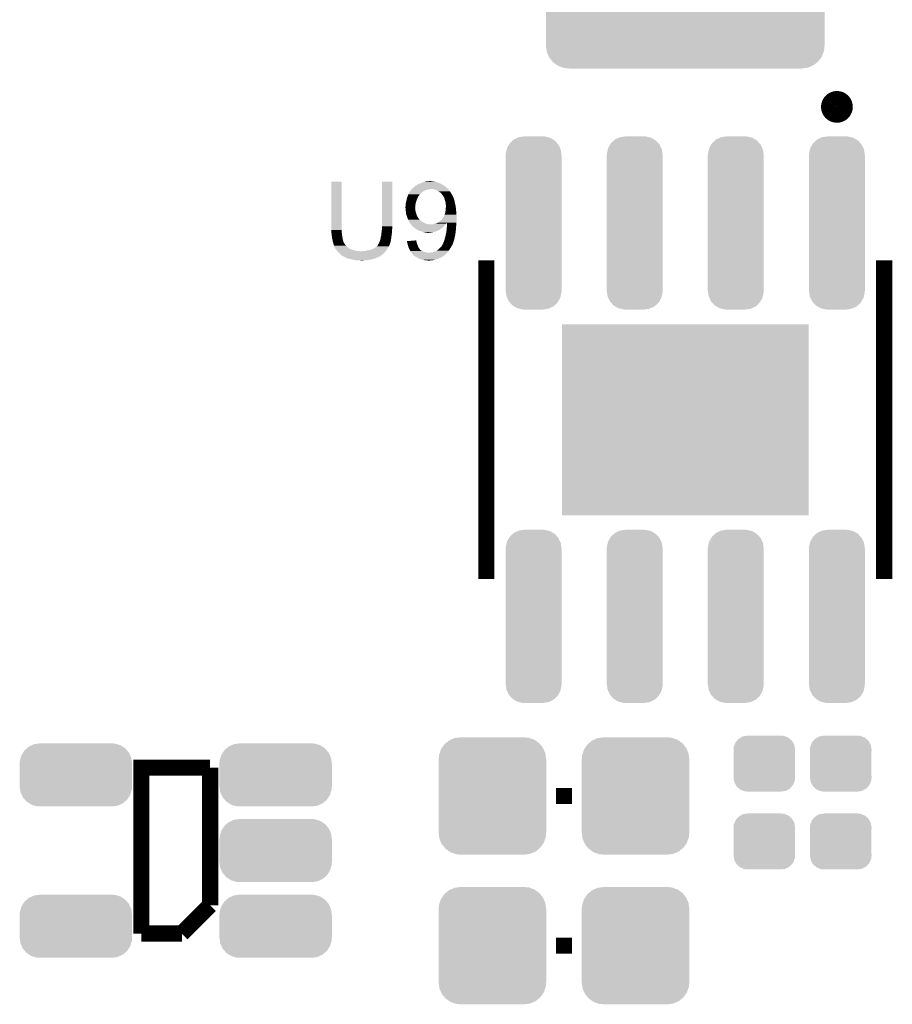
# Model space of a CAD drawing. Extents: x -52 to 48, y -3 to 57.
# Tile 68 of 96: x 24 to 35, y 21 to 34. Entities that reach past the tile are written whole.
import ezdxf

# ---------------------------------------------------------------- set-up
doc = ezdxf.new("R2010")
doc.units = 0
doc.layers.get('0').update_dxf_attribs({"linetype": 'CONTINUOUS'})
doc.layers.add('CLICK_SHIELD_FOR_RED_PITAYA_010', color=11, linetype='CONTINUOUS')
doc.layers.add('CLICK_SHIELD_FOR_RED_PITAYA_012', color=8, linetype='CONTINUOUS')

# ---------------------------------------------------------------- blocks, each defined once
blk = doc.blocks.new('RECTANGLE_133')
blk.add_solid([(1.5494, 1.20015), (1.5494, -1.20015), (-1.5494, 1.20015), (-1.5494, -1.20015)])
blk = doc.blocks.new('CUSTOM_108')
for points in [[(-0.37475, 0.234078), (-0.360486, 0.26887), (0.377262, 0.234078), (0.357822, 0.26887)], [(-0.360486, 0.26887), (-0.34504, 0.286174), (0.357822, 0.26887), (0.348152, 0.286174)], [(-0.34504, 0.286174), (-0.320744, 0.31339), (0.348152, 0.286174), (0.317222, 0.31339)], [(-0.320744, 0.31339), (-0.298526, 0.325596), (0.317222, 0.31339), (0.30335, 0.325596)], [(-0.298526, 0.325596), (-0.268438, 0.342124), (0.30335, 0.325596), (0.2622, 0.342124)], [(-0.268438, 0.342124), (-0.233628, 0.347838), (0.2622, 0.342124), (0.247972, 0.347838)], [(-0.233628, 0.347838), (-0.20955, 0.35179), (0.247972, 0.347838), (0.20955, 0.35179)], [(-0.38735, 0.17526), (-0.383124, 0.213652), (0.38735, 0.17526), (0.380766, 0.213652)], [(-0.38608, 0.154124), (-0.38735, 0.17526), (0.38608, 0.154124), (0.38735, 0.17526)], [(-0.38608, -0.154124), (-0.38608, 0.154124), (0.38608, -0.154124), (0.38608, 0.154124)], [(-0.383124, 0.213652), (-0.37475, 0.234078), (0.380766, 0.213652), (0.377262, 0.234078)], [(-0.38735, -0.17526), (-0.38608, -0.154124), (0.38735, -0.17526), (0.38608, -0.154124)], [(-0.380764, -0.213652), (-0.38735, -0.17526), (0.383124, -0.213652), (0.38735, -0.17526)], [(-0.377262, -0.234078), (-0.380764, -0.213652), (0.374748, -0.234078), (0.383124, -0.213652)], [(-0.35782, -0.26887), (-0.377262, -0.234078), (0.360486, -0.26887), (0.374748, -0.234078)], [(-0.348152, -0.286174), (-0.35782, -0.26887), (0.345038, -0.286174), (0.360486, -0.26887)], [(-0.31722, -0.31339), (-0.348152, -0.286174), (0.320744, -0.31339), (0.345038, -0.286174)], [(-0.30335, -0.325596), (-0.31722, -0.31339), (0.298524, -0.325596), (0.320744, -0.31339)], [(-0.262198, -0.342124), (-0.30335, -0.325596), (0.268438, -0.342124), (0.298524, -0.325596)], [(-0.247972, -0.347838), (-0.262198, -0.342124), (0.233626, -0.347838), (0.268438, -0.342124)], [(-0.20955, -0.35179), (-0.247972, -0.347838), (0.20955, -0.35179), (0.233626, -0.347838)]]:
    blk.add_solid(points)
blk = doc.blocks.new('CUSTOM_110')
for points in [[(-0.633606, 0.604434), (-0.602216, 0.649072), (0.635932, 0.604434), (0.599766, 0.649072)], [(-0.602216, 0.649072), (-0.586032, 0.66231), (0.599766, 0.649072), (0.58904, 0.66231)], [(-0.586032, 0.66231), (-0.544558, 0.696232), (0.58904, 0.66231), (0.541268, 0.696232)], [(-0.544558, 0.696232), (-0.523568, 0.705436), (0.541268, 0.696232), (0.528306, 0.705436)], [(-0.523568, 0.705436), (-0.47634, 0.726144), (0.528306, 0.705436), (0.470706, 0.726144)], [(-0.47634, 0.726144), (-0.444658, 0.730636), (0.470706, 0.726144), (0.45821, 0.730636)], [(-0.444658, 0.730636), (-0.40259, 0.7366), (0.45821, 0.730636), (0.40259, 0.7366)], [(-0.67564, 0.46228), (-0.669936, 0.517928), (0.67564, 0.46228), (0.668014, 0.517928)], [(-0.669936, 0.517928), (-0.663508, 0.536078), (0.668014, 0.517928), (0.665526, 0.536078)], [(-0.663508, 0.536078), (-0.645062, 0.58814), (0.665526, 0.536078), (0.642988, 0.58814)], [(-0.645062, 0.58814), (-0.633606, 0.604434), (0.642988, 0.58814), (0.635932, 0.604434)], [(-0.67691, -0.46228), (-0.67691, 0.46228), (0.67691, -0.46228), (0.67691, 0.46228)], [(-0.668012, -0.517928), (-0.67564, -0.46228), (0.669936, -0.517928), (0.67564, -0.46228)], [(-0.665526, -0.536078), (-0.668012, -0.517928), (0.663506, -0.536078), (0.669936, -0.517928)], [(-0.642986, -0.58814), (-0.665526, -0.536078), (0.645062, -0.58814), (0.663506, -0.536078)], [(-0.635932, -0.604434), (-0.642986, -0.58814), (0.633604, -0.604434), (0.645062, -0.58814)], [(-0.599764, -0.649072), (-0.635932, -0.604434), (0.602216, -0.649072), (0.633604, -0.604434)], [(-0.58904, -0.66231), (-0.599764, -0.649072), (0.58603, -0.66231), (0.602216, -0.649072)], [(-0.541266, -0.696232), (-0.58904, -0.66231), (0.544558, -0.696232), (0.58603, -0.66231)], [(-0.528306, -0.705436), (-0.541266, -0.696232), (0.523566, -0.705436), (0.544558, -0.696232)], [(-0.470704, -0.726144), (-0.528306, -0.705436), (0.47634, -0.726144), (0.523566, -0.705436)], [(-0.45821, -0.730636), (-0.470704, -0.726144), (0.444656, -0.730636), (0.47634, -0.726144)], [(-0.40259, -0.7366), (-0.45821, -0.730636), (0.40259, -0.7366), (0.444656, -0.730636)]]:
    blk.add_solid(points)
blk = doc.blocks.new('CUSTOM_117')
for points in [[(-0.590146, 0.356616), (-0.553992, 0.373056), (0.585486, 0.356616), (0.560116, 0.373056)], [(-0.553992, 0.373056), (-0.52524, 0.38613), (0.560116, 0.373056), (0.516388, 0.38613)], [(-0.52524, 0.38613), (-0.47393, 0.39348), (0.516388, 0.38613), (0.491802, 0.39348)], [(-0.47393, 0.39348), (-0.45466, 0.39624), (0.491802, 0.39348), (0.45466, 0.39624)], [(-0.693364, 0.21536), (-0.682936, 0.250236), (0.69601, 0.21536), (0.680152, 0.250236)], [(-0.682936, 0.250236), (-0.663476, 0.280266), (0.680152, 0.250236), (0.666496, 0.280266)], [(-0.663476, 0.280266), (-0.64416, 0.31007), (0.666496, 0.280266), (0.640814, 0.31007)], [(-0.64416, 0.31007), (-0.616066, 0.33428), (0.640814, 0.31007), (0.61995, 0.33428)], [(-0.616066, 0.33428), (-0.590146, 0.356616), (0.61995, 0.33428), (0.585486, 0.356616)], [(-0.70612, 0.14478), (-0.70336, 0.181922), (0.70612, 0.14478), (0.7008, 0.181922)], [(-0.70612, -0.14478), (-0.70612, 0.14478), (0.70612, -0.14478), (0.70612, 0.14478)], [(-0.70336, 0.181922), (-0.693364, 0.21536), (0.7008, 0.181922), (0.69601, 0.21536)], [(-0.700798, -0.181922), (-0.70612, -0.14478), (0.70336, -0.181922), (0.70612, -0.14478)], [(-0.69601, -0.21536), (-0.700798, -0.181922), (0.693362, -0.21536), (0.70336, -0.181922)], [(-0.68015, -0.250236), (-0.69601, -0.21536), (0.682936, -0.250236), (0.693362, -0.21536)], [(-0.666496, -0.280266), (-0.68015, -0.250236), (0.663474, -0.280266), (0.682936, -0.250236)], [(-0.640812, -0.31007), (-0.666496, -0.280266), (0.64416, -0.31007), (0.663474, -0.280266)], [(-0.61995, -0.33428), (-0.640812, -0.31007), (0.616064, -0.33428), (0.64416, -0.31007)], [(-0.585484, -0.356616), (-0.61995, -0.33428), (0.590146, -0.356616), (0.616064, -0.33428)], [(-0.560116, -0.373056), (-0.585484, -0.356616), (0.55399, -0.373056), (0.590146, -0.356616)], [(-0.516386, -0.38613), (-0.560116, -0.373056), (0.52524, -0.38613), (0.55399, -0.373056)], [(-0.491802, -0.39348), (-0.516386, -0.38613), (0.473928, -0.39348), (0.52524, -0.38613)], [(-0.45466, -0.39624), (-0.491802, -0.39348), (0.45466, -0.39624), (0.473928, -0.39348)]]:
    blk.add_solid(points)
blk = doc.blocks.new('CUSTOM_213')
for points in [[(-0.308546, 0.985256), (-0.299038, 1.001402), (0.310984, 0.985256), (0.296184, 1.001402)], [(-0.299038, 1.001402), (-0.26169, 1.035638), (0.296184, 1.001402), (0.264802, 1.035638)], [(-0.26169, 1.035638), (-0.248656, 1.047584), (0.264802, 1.035638), (0.244512, 1.047584)], [(-0.248656, 1.047584), (-0.20102, 1.070312), (0.244512, 1.047584), (0.205908, 1.070312)], [(-0.20102, 1.070312), (-0.186972, 1.077014), (0.205908, 1.070312), (0.177954, 1.077014)], [(-0.186972, 1.077014), (-0.125226, 1.086246), (0.177954, 1.077014), (0.139446, 1.086246)], [(-0.125226, 1.086246), (-0.11938, 1.08712), (0.139446, 1.086246), (0.11938, 1.08712)], [(-0.35052, 0.85598), (-0.349646, 0.876046), (0.35052, 0.85598), (0.34752, 0.876046)], [(-0.349646, 0.876046), (-0.338252, 0.923572), (0.34752, 0.876046), (0.340414, 0.923572)], [(-0.338252, 0.923572), (-0.333712, 0.942508), (0.340414, 0.923572), (0.33138, 0.942508)], [(-0.333712, 0.942508), (-0.308546, 0.985256), (0.33138, 0.942508), (0.310984, 0.985256)], [(-0.35179, -0.85471), (-0.35179, 0.85471), (0.35179, -0.85471), (0.35179, 0.85471)], [(-0.350516, 0.85471), (-0.35052, 0.85598), (0.350516, 0.85471), (0.35052, 0.85598)], [(-0.35052, -0.85598), (-0.350516, -0.85471), (0.35052, -0.85598), (0.350516, -0.85471)], [(-0.347518, -0.876046), (-0.35052, -0.85598), (0.349646, -0.876046), (0.35052, -0.85598)], [(-0.340414, -0.923572), (-0.347518, -0.876046), (0.33825, -0.923572), (0.349646, -0.876046)], [(-0.331378, -0.942508), (-0.340414, -0.923572), (0.333712, -0.942508), (0.33825, -0.923572)], [(-0.310984, -0.985256), (-0.331378, -0.942508), (0.308544, -0.985256), (0.333712, -0.942508)], [(-0.296182, -1.001402), (-0.310984, -0.985256), (0.299038, -1.001402), (0.308544, -0.985256)], [(-0.264802, -1.035638), (-0.296182, -1.001402), (0.261688, -1.035638), (0.299038, -1.001402)], [(-0.24451, -1.047584), (-0.264802, -1.035638), (0.248656, -1.047584), (0.261688, -1.035638)], [(-0.205908, -1.070312), (-0.24451, -1.047584), (0.201018, -1.070312), (0.248656, -1.047584)], [(-0.177952, -1.077014), (-0.205908, -1.070312), (0.186972, -1.077014), (0.201018, -1.070312)], [(-0.139446, -1.086246), (-0.177952, -1.077014), (0.125224, -1.086246), (0.186972, -1.077014)], [(-0.11938, -1.08712), (-0.139446, -1.086246), (0.11938, -1.08712), (0.125224, -1.086246)]]:
    blk.add_solid(points)
blk = doc.blocks.new('CUSTOM_227')
for points in [[(-1.708922, 1.08482), (-1.670124, 1.137512), (1.710318, 1.08482), (1.668688, 1.137512)], [(-1.670124, 1.137512), (-1.661478, 1.144344), (1.668688, 1.137512), (1.66329, 1.144344)], [(-1.661478, 1.144344), (-1.6106, 1.18454), (1.66329, 1.144344), (1.6087, 1.18454)], [(-1.6106, 1.18454), (-1.599322, 1.189324), (1.6087, 1.18454), (1.602202, 1.189324)], [(-1.599322, 1.189324), (-1.540762, 1.214164), (1.602202, 1.189324), (1.53763, 1.214164)], [(-1.540762, 1.214164), (-1.522956, 1.21656), (1.53763, 1.214164), (1.5314, 1.21656)], [(-1.522956, 1.21656), (-1.46558, 1.22428), (1.5314, 1.21656), (1.46558, 1.22428)], [(-1.46558, 1.22428), (-1.46558, 1.22555), (1.46558, 1.22428), (1.46558, 1.22555)], [(-1.75006, 0.9398), (-1.74234, 1.005622), (1.75006, 0.9398), (1.741204, 1.005622)], [(-1.74234, 1.005622), (-1.73874, 1.014982), (1.741204, 1.005622), (1.739944, 1.014982)], [(-1.73874, 1.014982), (-1.715104, 1.076424), (1.739944, 1.014982), (1.71388, 1.076424)], [(-1.715104, 1.076424), (-1.708922, 1.08482), (1.71388, 1.076424), (1.710318, 1.08482)], [(-1.75006, -0.9398), (-1.75006, 0.9398), (1.75006, -0.9398), (1.75006, 0.9398)], [(-1.741202, -1.00562), (-1.75006, -0.9398), (1.74234, -1.00562), (1.75006, -0.9398)], [(-1.739944, -1.014982), (-1.741202, -1.00562), (1.738738, -1.014982), (1.74234, -1.00562)], [(-1.713882, -1.076422), (-1.739944, -1.014982), (1.715104, -1.076422), (1.738738, -1.014982)], [(-1.71032, -1.08482), (-1.713882, -1.076422), (1.70892, -1.08482), (1.715104, -1.076422)], [(-1.66869, -1.13751), (-1.71032, -1.08482), (1.670124, -1.13751), (1.70892, -1.08482)], [(-1.663292, -1.144344), (-1.66869, -1.13751), (1.661474, -1.144344), (1.670124, -1.13751)], [(-1.608702, -1.184538), (-1.663292, -1.144344), (1.6106, -1.184538), (1.661474, -1.144344)], [(-1.602204, -1.189324), (-1.608702, -1.184538), (1.599316, -1.189324), (1.6106, -1.184538)], [(-1.53763, -1.214164), (-1.602204, -1.189324), (1.540762, -1.214164), (1.599316, -1.189324)], [(-1.531402, -1.21656), (-1.53763, -1.214164), (1.522954, -1.21656), (1.540762, -1.214164)], [(-1.46558, -1.22428), (-1.531402, -1.21656), (1.46558, -1.22428), (1.522954, -1.21656)], [(-1.46558, -1.22555), (-1.46558, -1.22428), (1.46558, -1.22555), (1.46558, -1.22428)]]:
    blk.add_solid(points)

msp = doc.modelspace()

# ---------------------------------------------------------------- linework, layer by layer
at = {"layer": 'CLICK_SHIELD_FOR_RED_PITAYA_010', "const_width": 0.20066}
msp.add_lwpolyline([(34.14014, 32.60598, 1), (34.33826, 32.60598, 1)], format="xyb", close=True, dxfattribs=at)
at = {"layer": 'CLICK_SHIELD_FOR_RED_PITAYA_010', "const_width": 0.2032}
for points in [[(29.83484, 26.67762), (29.83484, 30.67812)], [(34.83356, 26.67762), (34.83356, 30.67812)], [(25.5016, 22.225), (25.5016, 24.3078), (26.3652, 24.3078)], [(26.3652, 22.5806), (26.3652, 24.3078)], [(30.7086, 23.9522), (30.9118, 23.9522)], [(26.0096, 22.225), (26.3652, 22.5806)], [(25.5016, 22.225), (26.0096, 22.225)], [(30.7086, 22.0726), (30.9118, 22.0726)]]:
    msp.add_lwpolyline(points, dxfattribs=at)
at = {"layer": 'CLICK_SHIELD_FOR_RED_PITAYA_010'}
for points in [[(27.88666, 31.06166), (27.88669, 31.668688), (28.0162, 31.06166), (28.0162, 31.668688)], [(27.88669, 31.668688), (27.886692, 31.66872), (28.0162, 31.668688), (27.886692, 31.66872)], [(28.5242, 31.10484), (28.52423, 31.668688), (28.65374, 31.10484), (28.65374, 31.668688)], [(28.52423, 31.668688), (28.524232, 31.66872), (28.65374, 31.668688), (28.524232, 31.66872)], [(29.018226, 31.65094), (29.03728, 31.658562), (29.237938, 31.65094), (29.216976, 31.658562)], [(29.03728, 31.658562), (29.046158, 31.661098), (29.216976, 31.658562), (29.21, 31.661098)], [(29.046158, 31.661098), (29.055058, 31.66364), (29.21, 31.661098), (29.196026, 31.66364)], [(29.055058, 31.66364), (29.06649, 31.66618), (29.196026, 31.66364), (29.18206, 31.66618)], [(29.06649, 31.66618), (29.077922, 31.66872), (29.18206, 31.66618), (29.159202, 31.66872)], [(29.077922, 31.66872), (29.10078, 31.67126), (29.159202, 31.66872), (29.149042, 31.67126)], [(29.10078, 31.67126), (29.126158, 31.673798), (29.141424, 31.67126), (29.133802, 31.673798)], [(29.126158, 31.673798), (29.126178, 31.6738), (29.133802, 31.673798), (29.126178, 31.6738)], [(28.864562, 31.52647), (28.868196, 31.531562), (29.017968, 31.52647), (29.022042, 31.531562)], [(28.868196, 31.531562), (28.87726, 31.54426), (29.022042, 31.531562), (29.04109, 31.54426)], [(28.87726, 31.54426), (28.878846, 31.5468), (29.04109, 31.54426), (29.044902, 31.5468)], [(28.878846, 31.5468), (28.886784, 31.559502), (29.044902, 31.5468), (29.070302, 31.559502)], [(28.886784, 31.559502), (28.88996, 31.564582), (29.070302, 31.559502), (29.093162, 31.564582)], [(28.88996, 31.564582), (28.896488, 31.5722), (29.093162, 31.564582), (29.110944, 31.5722)], [(28.896488, 31.5722), (28.89649, 31.572202), (29.110944, 31.5722), (29.126184, 31.572202)], [(28.89649, 31.572202), (28.898666, 31.57474), (29.126184, 31.572202), (29.131264, 31.57474)], [(28.898666, 31.57474), (28.905198, 31.58236), (29.352524, 31.57474), (29.346596, 31.58236)], [(28.905198, 31.58236), (28.907746, 31.582366), (29.346596, 31.58236), (29.346592, 31.582366)], [(28.907746, 31.582366), (28.910278, 31.584898), (29.346592, 31.582366), (29.344622, 31.584898)], [(28.910278, 31.584898), (28.91536, 31.58998), (29.344622, 31.584898), (29.337848, 31.58998)], [(28.91536, 31.58998), (28.922982, 31.595062), (29.337848, 31.58998), (29.331072, 31.595062)], [(28.922982, 31.595062), (28.92806, 31.60014), (29.331072, 31.595062), (29.3243, 31.60014)], [(28.92806, 31.60014), (28.930602, 31.60268), (29.3243, 31.60014), (29.321126, 31.60268)], [(28.930602, 31.60268), (28.940756, 31.610298), (29.321126, 31.60268), (29.311602, 31.610298)], [(28.940756, 31.610298), (28.940762, 31.610302), (29.311602, 31.610298), (29.311598, 31.610302)], [(28.940762, 31.610302), (28.949222, 31.615378), (29.311598, 31.610302), (29.30651, 31.615378)], [(28.949222, 31.615378), (28.953456, 31.617918), (29.30651, 31.615378), (29.301444, 31.617918)], [(28.953456, 31.617918), (28.95346, 31.61792), (29.301444, 31.617918), (29.301442, 31.61792)], [(28.95346, 31.61792), (28.956632, 31.620458), (29.301442, 31.61792), (29.298902, 31.620458)], [(28.956632, 31.620458), (28.966162, 31.628082), (29.298902, 31.620458), (29.285834, 31.628082)], [(28.966162, 31.628082), (28.9814, 31.6357), (29.285834, 31.628082), (29.272776, 31.6357)], [(28.9814, 31.6357), (28.987326, 31.63824), (29.272776, 31.6357), (29.268422, 31.63824)], [(28.987326, 31.63824), (28.99918, 31.64332), (29.268422, 31.63824), (29.25623, 31.64332)], [(28.99918, 31.64332), (29.018226, 31.65094), (29.25623, 31.64332), (29.237938, 31.65094)], [(29.169362, 31.5722), (29.154118, 31.57474), (29.354498, 31.5722), (29.352524, 31.57474)], [(29.194762, 31.56458), (29.169362, 31.5722), (29.360426, 31.56458), (29.354498, 31.5722)], [(29.200478, 31.56204), (29.194762, 31.56458), (29.3624, 31.56204), (29.360426, 31.56458)], [(29.21762, 31.55442), (29.200478, 31.56204), (29.368496, 31.55442), (29.3624, 31.56204)], [(29.2354, 31.54426), (29.21762, 31.55442), (29.376624, 31.54426), (29.368496, 31.55442)], [(29.246834, 31.536638), (29.2354, 31.54426), (29.38272, 31.536638), (29.376624, 31.54426)], [(29.25064, 31.5341), (29.246834, 31.536638), (29.384336, 31.5341), (29.38272, 31.536638)], [(29.26334, 31.52394), (29.25064, 31.5341), (29.390802, 31.52394), (29.384336, 31.5341)], [(28.82138, 31.379162), (28.82646, 31.40964), (28.944388, 31.379162), (28.950922, 31.40964)], [(28.82646, 31.40964), (28.83154, 31.42996), (28.950922, 31.40964), (28.958308, 31.42996)], [(28.83154, 31.42996), (28.833172, 31.43758), (28.958308, 31.42996), (28.96108, 31.43758)], [(28.833172, 31.43758), (28.838616, 31.46298), (28.96108, 31.43758), (28.97124, 31.46298)], [(28.838616, 31.46298), (28.839162, 31.465522), (28.97124, 31.46298), (28.97251, 31.465522)], [(28.839162, 31.465522), (28.845828, 31.4833), (28.97251, 31.465522), (28.9814, 31.4833)], [(28.845828, 31.4833), (28.850594, 31.496012), (28.9814, 31.4833), (28.991562, 31.496012)], [(28.850594, 31.496012), (28.854396, 31.50615), (28.991562, 31.496012), (28.996654, 31.50615)], [(28.854396, 31.50615), (28.8544, 31.50616), (28.996654, 31.50615), (28.99744, 31.50616)], [(28.8544, 31.50616), (28.85441, 31.506182), (28.99744, 31.50616), (28.99917, 31.506182)], [(28.85441, 31.506182), (28.855678, 31.508716), (28.99917, 31.506182), (28.999188, 31.508716)], [(28.855678, 31.508716), (28.860754, 31.518862), (28.999188, 31.508716), (29.011882, 31.518862)], [(28.860754, 31.518862), (28.864562, 31.52647), (29.011882, 31.518862), (29.017968, 31.52647)], [(29.2735, 31.51378), (29.26334, 31.52394), (29.397266, 31.51378), (29.390802, 31.52394)], [(29.277058, 31.508698), (29.2735, 31.51378), (29.4005, 31.508698), (29.397266, 31.51378)], [(29.29128, 31.488382), (29.277058, 31.508698), (29.410658, 31.488382), (29.4005, 31.508698)], [(29.30043, 31.473136), (29.29128, 31.488382), (29.41828, 31.473136), (29.410658, 31.488382)], [(29.301954, 31.470594), (29.30043, 31.473136), (29.418284, 31.470594), (29.41828, 31.473136)], [(29.306522, 31.46298), (29.301954, 31.470594), (29.42336, 31.46298), (29.418284, 31.470594)], [(29.306524, 31.462978), (29.306522, 31.46298), (29.42336, 31.462978), (29.42336, 31.46298)], [(29.307908, 31.457898), (29.306524, 31.462978), (29.425902, 31.457898), (29.42336, 31.462978)], [(29.31068, 31.447738), (29.307908, 31.457898), (29.428442, 31.447738), (29.425902, 31.457898)], [(29.314142, 31.435038), (29.31068, 31.447738), (29.43352, 31.435038), (29.428442, 31.447738)], [(29.32176, 31.407098), (29.314142, 31.435038), (29.438178, 31.407098), (29.43352, 31.435038)], [(29.322044, 31.404558), (29.32176, 31.407098), (29.4386, 31.404558), (29.438178, 31.407098)], [(28.81884, 31.356302), (28.82138, 31.366462), (28.94203, 31.356302), (28.942754, 31.366462)], [(28.81884, 31.343598), (28.81884, 31.356302), (28.941122, 31.343598), (28.94203, 31.356302)], [(28.819302, 31.33852), (28.81884, 31.343598), (28.94076, 31.33852), (28.941122, 31.343598)], [(28.819996, 31.330904), (28.819302, 31.33852), (28.94076, 31.330904), (28.94076, 31.33852)], [(28.820688, 31.323282), (28.819996, 31.330904), (28.943298, 31.323282), (28.94076, 31.330904)], [(28.82138, 31.31566), (28.820688, 31.323282), (28.9433, 31.31566), (28.943298, 31.323282)], [(28.82138, 31.374082), (28.82138, 31.379162), (28.9433, 31.374082), (28.944388, 31.379162)], [(28.82138, 31.366462), (28.82138, 31.374082), (28.942754, 31.366462), (28.9433, 31.374082)], [(28.82251, 31.305502), (28.82138, 31.31566), (28.9433, 31.305502), (28.9433, 31.31566)], [(28.82392, 31.2928), (28.82251, 31.305502), (28.946478, 31.2928), (28.9433, 31.305502)], [(28.824684, 31.28518), (28.82392, 31.2928), (28.948382, 31.28518), (28.946478, 31.2928)], [(28.82646, 31.267402), (28.824684, 31.28518), (28.954308, 31.267402), (28.948382, 31.28518)], [(29.31922, 31.280098), (29.321174, 31.2928), (29.457536, 31.280098), (29.45638, 31.2928)], [(29.321174, 31.2928), (29.3243, 31.31312), (29.45638, 31.2928), (29.454348, 31.31312)], [(29.324018, 31.38678), (29.322044, 31.404558), (29.44368, 31.38678), (29.4386, 31.404558)], [(29.3243, 31.38424), (29.324018, 31.38678), (29.444316, 31.38424), (29.44368, 31.38678)], [(29.32684, 31.374078), (29.3243, 31.38424), (29.446856, 31.374078), (29.444316, 31.38424)], [(29.3243, 31.31312), (29.326476, 31.3436), (29.454348, 31.31312), (29.4513, 31.3436)], [(29.326476, 31.3436), (29.32684, 31.34868), (29.4513, 31.3436), (29.450736, 31.34868)], [(29.32684, 31.366458), (29.32684, 31.374078), (29.44876, 31.366458), (29.446856, 31.374078)], [(29.32684, 31.34868), (29.32684, 31.366458), (29.450736, 31.34868), (29.44876, 31.366458)], [(28.82759, 31.26232), (28.82646, 31.267402), (28.956, 31.26232), (28.954308, 31.267402)], [(28.83154, 31.244542), (28.82759, 31.26232), (28.961334, 31.244542), (28.956, 31.26232)], [(28.834808, 31.23692), (28.83154, 31.244542), (28.963618, 31.23692), (28.961334, 31.244542)], [(28.83916, 31.22676), (28.834808, 31.23692), (28.969716, 31.22676), (28.963618, 31.23692)], [(28.844876, 31.211522), (28.83916, 31.22676), (28.978858, 31.211522), (28.969716, 31.22676)], [(28.84678, 31.20644), (28.844876, 31.211522), (28.982812, 31.20644), (28.978858, 31.211522)], [(28.851856, 31.188662), (28.84678, 31.20644), (28.99664, 31.188662), (28.982812, 31.20644)], [(28.851858, 31.18865), (28.851856, 31.188662), (28.996652, 31.18865), (28.99664, 31.188662)], [(28.85863, 31.1785), (28.851858, 31.18865), (29.0068, 31.1785), (28.996652, 31.18865)], [(28.862018, 31.173422), (28.85863, 31.1785), (29.013148, 31.173422), (29.0068, 31.1785)], [(28.86405, 31.16834), (28.862018, 31.173422), (29.0195, 31.16834), (29.013148, 31.173422)], [(28.867098, 31.160718), (28.86405, 31.16834), (29.03474, 31.160718), (29.0195, 31.16834)], [(28.8671, 31.160708), (28.867098, 31.160718), (29.034756, 31.160708), (29.03474, 31.160718)], [(28.874718, 31.148022), (28.8671, 31.160708), (29.05505, 31.148022), (29.034756, 31.160708)], [(29.230308, 31.1531), (29.250636, 31.168338), (29.45892, 31.1531), (29.46146, 31.168338)], [(29.250636, 31.168338), (29.250642, 31.168342), (29.46146, 31.168338), (29.46146, 31.168342)], [(29.250642, 31.168342), (29.2735, 31.18866), (29.46146, 31.168342), (29.46146, 31.18866)], [(29.2735, 31.18866), (29.276038, 31.191198), (29.46146, 31.18866), (29.46146, 31.191198)], [(29.276038, 31.191198), (29.281122, 31.19882), (29.46146, 31.191198), (29.46146, 31.19882)], [(29.281122, 31.19882), (29.28874, 31.211522), (29.46146, 31.19882), (29.46146, 31.211522)], [(29.28874, 31.211522), (29.301438, 31.229288), (29.46146, 31.211522), (29.46146, 31.229288)], [(29.301438, 31.229288), (29.302572, 31.231842), (29.46146, 31.229288), (29.46146, 31.231842)], [(29.302572, 31.231842), (29.3116, 31.252158), (29.46146, 31.231842), (29.459898, 31.252158)], [(29.3116, 31.252158), (29.315064, 31.26486), (29.459898, 31.252158), (29.45892, 31.26486)], [(29.315064, 31.26486), (29.31922, 31.280098), (29.45892, 31.26486), (29.457536, 31.280098)], [(27.88666, 31.048958), (27.88666, 31.06166), (28.017356, 31.048958), (28.0162, 31.06166)], [(27.888184, 31.03372), (27.88666, 31.048958), (28.01874, 31.03372), (28.017356, 31.048958)], [(28.517272, 31.02102), (28.518658, 31.036258), (28.64866, 31.02102), (28.64866, 31.036258)], [(28.518658, 31.036258), (28.51912, 31.04134), (28.64866, 31.036258), (28.649384, 31.04134)], [(28.51912, 31.04134), (28.521236, 31.05404), (28.649384, 31.04134), (28.6512, 31.05404)], [(28.521236, 31.05404), (28.523352, 31.066738), (28.6512, 31.05404), (28.6512, 31.066738)], [(28.523352, 31.066738), (28.5242, 31.071822), (28.6512, 31.066738), (28.652216, 31.071822)], [(28.5242, 31.079438), (28.5242, 31.10484), (28.65374, 31.079438), (28.65374, 31.10484)], [(28.5242, 31.071822), (28.5242, 31.079438), (28.652216, 31.071822), (28.65374, 31.079438)], [(28.88234, 31.137862), (28.874718, 31.148022), (29.080458, 31.137862), (29.05505, 31.148022)], [(28.88615, 31.13278), (28.88234, 31.137862), (29.105858, 31.13278), (29.080458, 31.137862)], [(28.888056, 31.13024), (28.88615, 31.13278), (29.13634, 31.13024), (29.105858, 31.13278)], [(28.88996, 31.1277), (28.888056, 31.13024), (29.320912, 31.1277), (29.322606, 31.13024)], [(28.895038, 31.120082), (28.88996, 31.1277), (29.315834, 31.120082), (29.320912, 31.1277)], [(28.896312, 31.117538), (28.895038, 31.120082), (29.314138, 31.117538), (29.315834, 31.120082)], [(28.897578, 31.115004), (28.896312, 31.117538), (29.311604, 31.115004), (29.314138, 31.117538)], [(28.900114, 31.112466), (28.897578, 31.115004), (29.309066, 31.112466), (29.311604, 31.115004)], [(28.902664, 31.11246), (28.900114, 31.112466), (29.30906, 31.11246), (29.309066, 31.112466)], [(28.910282, 31.10484), (28.902664, 31.11246), (29.30144, 31.10484), (29.30906, 31.11246)], [(28.917898, 31.097222), (28.910282, 31.10484), (29.292552, 31.097222), (29.30144, 31.10484)], [(28.92857, 31.0896), (28.917898, 31.097222), (29.283662, 31.0896), (29.292552, 31.097222)], [(28.93568, 31.08452), (28.92857, 31.0896), (29.276888, 31.08452), (29.283662, 31.0896)], [(28.950932, 31.07182), (28.93568, 31.08452), (29.259956, 31.07182), (29.276888, 31.08452)], [(28.97315, 31.05912), (28.950932, 31.07182), (29.243026, 31.05912), (29.259956, 31.07182)], [(28.973156, 31.059116), (28.97315, 31.05912), (29.237934, 31.059116), (29.243026, 31.05912)], [(28.982036, 31.05404), (28.973156, 31.059116), (29.23033, 31.05404), (29.237934, 31.059116)], [(28.986478, 31.0515), (28.982036, 31.05404), (29.223974, 31.0515), (29.23033, 31.05404)], [(28.99537, 31.04896), (28.986478, 31.0515), (29.21762, 31.04896), (29.223974, 31.0515)], [(29.00426, 31.04642), (28.99537, 31.04896), (29.21254, 31.04642), (29.21762, 31.04896)], [(29.020778, 31.041338), (29.00426, 31.04642), (29.202378, 31.041338), (29.21254, 31.04642)], [(29.037282, 31.03626), (29.020778, 31.041338), (29.18206, 31.03626), (29.202378, 31.041338)], [(29.049978, 31.031182), (29.037282, 31.03626), (29.159208, 31.031182), (29.18206, 31.03626)], [(29.151578, 31.13024), (29.16682, 31.13278), (29.322606, 31.13024), (29.3243, 31.13278)], [(29.16682, 31.13278), (29.1846, 31.13786), (29.3243, 31.13278), (29.32938, 31.13786)], [(29.1846, 31.13786), (29.207448, 31.142938), (29.32938, 31.13786), (29.334458, 31.142938)], [(29.207448, 31.142938), (29.207458, 31.14294), (29.334458, 31.142938), (29.334458, 31.14294)], [(29.207458, 31.14294), (29.22442, 31.150482), (29.334458, 31.14294), (29.33948, 31.150482)], [(29.22442, 31.150482), (29.230302, 31.153098), (29.45892, 31.150482), (29.45892, 31.153098)], [(29.230302, 31.153098), (29.230308, 31.1531), (29.45892, 31.153098), (29.45892, 31.1531)], [(29.33192, 31.026102), (29.334176, 31.04642), (29.448252, 31.026102), (29.4513, 31.04642)], [(29.334176, 31.04642), (29.33446, 31.04896), (29.4513, 31.04642), (29.45144, 31.04896)], [(29.33446, 31.04896), (29.338778, 31.09214), (29.45144, 31.04896), (29.45384, 31.09214)], [(29.338778, 31.09214), (29.33954, 31.099758), (29.45384, 31.09214), (29.454686, 31.099758)], [(29.339498, 31.13532), (29.33948, 31.150482), (29.45892, 31.13532), (29.45892, 31.150482)], [(29.339522, 31.115), (29.339498, 31.13532), (29.45638, 31.115), (29.45892, 31.13532)], [(29.33954, 31.099758), (29.339522, 31.115), (29.454686, 31.099758), (29.45638, 31.115)], [(27.8892, 31.02356), (27.888184, 31.03372), (28.019588, 31.02356), (28.01874, 31.03372)], [(27.891458, 31.00324), (27.8892, 31.02356), (28.02128, 31.00324), (28.019588, 31.02356)], [(27.89174, 31.0007), (27.891458, 31.00324), (28.021704, 31.0007), (28.02128, 31.00324)], [(27.89682, 30.960062), (27.89174, 31.0007), (28.028478, 30.960062), (28.021704, 31.0007)], [(27.9019, 30.942282), (27.89682, 30.960062), (28.03144, 30.942282), (28.028478, 30.960062)], [(27.901902, 30.94228), (27.9019, 30.942282), (28.03144, 30.94228), (28.03144, 30.942282)], [(27.903716, 30.929578), (27.901902, 30.94228), (28.033982, 30.929578), (28.03144, 30.94228)], [(27.90444, 30.9245), (27.903716, 30.929578), (28.036014, 30.9245), (28.033982, 30.929578)], [(27.905712, 30.916876), (27.90444, 30.9245), (28.03906, 30.916876), (28.036014, 30.9245)], [(27.906134, 30.914338), (27.905712, 30.916876), (28.039062, 30.914338), (28.03906, 30.916876)], [(27.90698, 30.909262), (27.906134, 30.914338), (28.040754, 30.909262), (28.039062, 30.914338)], [(28.49372, 30.911798), (28.4988, 30.92704), (28.632402, 30.911798), (28.63545, 30.92704)], [(28.4988, 30.92704), (28.503154, 30.942282), (28.63545, 30.92704), (28.6385, 30.942282)], [(28.503154, 30.942282), (28.50388, 30.944818), (28.6385, 30.942282), (28.638816, 30.944818)], [(28.50388, 30.944818), (28.50896, 30.96768), (28.638816, 30.944818), (28.641674, 30.96768)], [(28.50896, 30.96768), (28.512768, 30.98292), (28.641674, 30.96768), (28.64358, 30.98292)], [(28.512768, 30.98292), (28.51404, 30.988002), (28.64358, 30.98292), (28.644256, 30.988002)], [(28.51404, 30.988002), (28.51658, 31.0134), (28.644256, 30.988002), (28.647644, 31.0134)], [(28.51658, 31.0134), (28.517272, 31.02102), (28.647644, 31.0134), (28.64866, 31.02102)], [(28.836656, 30.919422), (28.86589, 30.921956), (28.95473, 30.919422), (28.953462, 30.921956)], [(28.83729, 30.916878), (28.836656, 30.919422), (28.956002, 30.916878), (28.95473, 30.919422)], [(28.84172, 30.8991), (28.83729, 30.916878), (28.96108, 30.8991), (28.956002, 30.916878)], [(28.86589, 30.921956), (28.95346, 30.929546), (28.953462, 30.921956), (28.95346, 30.929546)], [(29.04999, 31.03118), (29.049978, 31.031182), (29.1592, 31.03118), (29.159208, 31.031182)], [(29.06522, 31.02864), (29.04999, 31.03118), (29.1465, 31.02864), (29.1592, 31.03118)], [(29.075378, 31.0261), (29.06522, 31.02864), (29.1338, 31.0261), (29.1465, 31.02864)], [(29.095698, 31.023562), (29.088076, 31.0261), (29.105882, 31.023562), (29.1338, 31.0261)], [(29.105862, 31.02356), (29.095698, 31.023562), (29.105862, 31.02356), (29.105882, 31.023562)], [(29.295994, 30.901636), (29.30144, 30.91434), (29.41828, 30.901636), (29.423044, 30.91434)], [(29.30144, 30.91434), (29.304296, 30.92196), (29.423044, 30.91434), (29.425902, 30.92196)], [(29.304296, 30.92196), (29.30906, 30.934662), (29.425902, 30.92196), (29.42971, 30.934662)], [(29.30906, 30.934662), (29.311882, 30.94736), (29.42971, 30.934662), (29.43352, 30.94736)], [(29.311882, 30.94736), (29.31414, 30.957518), (29.43352, 30.94736), (29.435658, 30.957518)], [(29.31414, 30.957518), (29.321764, 30.982912), (29.435658, 30.957518), (29.441004, 30.982912)], [(29.321764, 30.982912), (29.3243, 30.985456), (29.441004, 30.982912), (29.441538, 30.985456)], [(29.3243, 30.995622), (29.32684, 31.00832), (29.44368, 30.995622), (29.445584, 31.00832)], [(29.3243, 30.985456), (29.3243, 30.995622), (29.441538, 30.985456), (29.44368, 30.995622)], [(29.32684, 31.00832), (29.33192, 31.026102), (29.445584, 31.00832), (29.448252, 31.026102)], [(27.907998, 30.906718), (27.90698, 30.909262), (28.041602, 30.906718), (28.040754, 30.909262)], [(27.912058, 30.896562), (27.907998, 30.906718), (28.04922, 30.896562), (28.041602, 30.906718)], [(27.91206, 30.896558), (27.912058, 30.896562), (28.049222, 30.896558), (28.04922, 30.896562)], [(27.9146, 30.883862), (27.91206, 30.896558), (28.056838, 30.883862), (28.049222, 30.896558)], [(27.914602, 30.88386), (27.9146, 30.883862), (28.056838, 30.88386), (28.056838, 30.883862)], [(27.91968, 30.868622), (27.914602, 30.88386), (28.067, 30.868622), (28.056838, 30.88386)], [(27.919682, 30.868618), (27.91968, 30.868622), (28.067002, 30.868618), (28.067, 30.868622)], [(27.922218, 30.863544), (27.919682, 30.868618), (28.072078, 30.863544), (28.067002, 30.868618)], [(27.92222, 30.858464), (27.922218, 30.863544), (28.077158, 30.858464), (28.072078, 30.863544)], [(27.932382, 30.83814), (27.92222, 30.858464), (28.097482, 30.83814), (28.077158, 30.858464)], [(27.93746, 30.827982), (27.932382, 30.83814), (28.113734, 30.827982), (28.097482, 30.83814)], [(27.939312, 30.825438), (27.93746, 30.827982), (28.117802, 30.825438), (28.113734, 30.827982)], [(27.941156, 30.8229), (27.939312, 30.825438), (28.120344, 30.8229), (28.117802, 30.825438)], [(27.943004, 30.82036), (27.941156, 30.8229), (28.12796, 30.82036), (28.120344, 30.8229)], [(27.9467, 30.815278), (27.943004, 30.82036), (28.14066, 30.815278), (28.12796, 30.82036)], [(27.950392, 30.8102), (27.9467, 30.815278), (28.15844, 30.8102), (28.14066, 30.815278)], [(27.955934, 30.80258), (27.950392, 30.8102), (28.178762, 30.80258), (28.15844, 30.8102)], [(27.957782, 30.800038), (27.955934, 30.80258), (28.19147, 30.800038), (28.178762, 30.80258)], [(27.960038, 30.7975), (27.957782, 30.800038), (28.204158, 30.7975), (28.19147, 30.800038)], [(27.962296, 30.79496), (27.960038, 30.7975), (28.22956, 30.79496), (28.204158, 30.7975)], [(27.964554, 30.79242), (27.962296, 30.79496), (28.260038, 30.79242), (28.22956, 30.79496)], [(27.9781, 30.77718), (27.964554, 30.79242), (28.556936, 30.77718), (28.570484, 30.79242)], [(28.272742, 30.79242), (28.282902, 30.79496), (28.570484, 30.79242), (28.572742, 30.79496)], [(28.308302, 30.79496), (28.318452, 30.797498), (28.572742, 30.79496), (28.574998, 30.797498)], [(28.318452, 30.797498), (28.33878, 30.80258), (28.574998, 30.797498), (28.578386, 30.80258)], [(28.33878, 30.80258), (28.371802, 30.807662), (28.578386, 30.80258), (28.581774, 30.807662)], [(28.371802, 30.807662), (28.40482, 30.82036), (28.581774, 30.807662), (28.59024, 30.82036)], [(28.40482, 30.82036), (28.435302, 30.835602), (28.59024, 30.82036), (28.599764, 30.835602)], [(28.435302, 30.835602), (28.442922, 30.840682), (28.599764, 30.835602), (28.60294, 30.840682)], [(28.442922, 30.840682), (28.45054, 30.84576), (28.60294, 30.840682), (28.605478, 30.84576)], [(28.45054, 30.84576), (28.463236, 30.855916), (28.605478, 30.84576), (28.610558, 30.855916)], [(28.463236, 30.855916), (28.46324, 30.855918), (28.610558, 30.855916), (28.610558, 30.855918)], [(28.46324, 30.855918), (28.463272, 30.85846), (28.610558, 30.855918), (28.613094, 30.85846)], [(28.463272, 30.85846), (28.465786, 30.858484), (28.613094, 30.85846), (28.613118, 30.858484)], [(28.465786, 30.858484), (28.467054, 30.86101), (28.613118, 30.858484), (28.615638, 30.86101)], [(28.467054, 30.86101), (28.468322, 30.86353), (28.615638, 30.86101), (28.6169, 30.86353)], [(28.468322, 30.86353), (28.47086, 30.866076), (28.6169, 30.86353), (28.618178, 30.866076)], [(28.47086, 30.866076), (28.473394, 30.868618), (28.618178, 30.866076), (28.61818, 30.868618)], [(28.473394, 30.868618), (28.473402, 30.868626), (28.61818, 30.868618), (28.618182, 30.868626)], [(28.473402, 30.868626), (28.475942, 30.878784), (28.618182, 30.868626), (28.621082, 30.878784)], [(28.475942, 30.878784), (28.48102, 30.886398), (28.621082, 30.878784), (28.623256, 30.886398)], [(28.48102, 30.8864), (28.48864, 30.899088), (28.623258, 30.8864), (28.628696, 30.899088)], [(28.48102, 30.886398), (28.48102, 30.8864), (28.623256, 30.886398), (28.623258, 30.8864)], [(28.48864, 30.899088), (28.490674, 30.904178), (28.628696, 30.899088), (28.630878, 30.904178)], [(28.490674, 30.904178), (28.49372, 30.911798), (28.630878, 30.904178), (28.632402, 30.911798)], [(28.845516, 30.88386), (28.84172, 30.8991), (28.96616, 30.88386), (28.96108, 30.8991)], [(28.84678, 30.87878), (28.845516, 30.88386), (28.968066, 30.87878), (28.96616, 30.88386)], [(28.856938, 30.84322), (28.84678, 30.87878), (28.981402, 30.84322), (28.968066, 30.87878)], [(28.85694, 30.843218), (28.856938, 30.84322), (28.981402, 30.843218), (28.981402, 30.84322)], [(28.865146, 30.82544), (28.85694, 30.843218), (28.9941, 30.82544), (28.981402, 30.843218)], [(28.87218, 30.810202), (28.865146, 30.82544), (29.006798, 30.810202), (28.9941, 30.82544)], [(28.87218, 30.8102), (28.87218, 30.810202), (29.006802, 30.8102), (29.006798, 30.810202)], [(28.873452, 30.807658), (28.87218, 30.8102), (29.009344, 30.807658), (29.006802, 30.8102)], [(28.874722, 30.805118), (28.873452, 30.807658), (29.01441, 30.805118), (29.009344, 30.807658)], [(28.87853, 30.7975), (28.874722, 30.805118), (29.02457, 30.7975), (29.01441, 30.805118)], [(28.88107, 30.79242), (28.87853, 30.7975), (29.03728, 30.79242), (29.02457, 30.7975)], [(28.884878, 30.784804), (28.88107, 30.79242), (29.052512, 30.784804), (29.03728, 30.79242)], [(29.17698, 30.7848), (29.19476, 30.78988), (29.352238, 30.7848), (29.355934, 30.78988)], [(29.19476, 30.78988), (29.21, 30.797524), (29.355934, 30.78988), (29.361494, 30.797524)], [(29.21, 30.797524), (29.210026, 30.800044), (29.361494, 30.797524), (29.363326, 30.800044)], [(29.210026, 30.800044), (29.217624, 30.802582), (29.363326, 30.800044), (29.365172, 30.802582)], [(29.217624, 30.802582), (29.225242, 30.807662), (29.365172, 30.802582), (29.368868, 30.807662)], [(29.225242, 30.807662), (29.229048, 30.812738), (29.368868, 30.807662), (29.37256, 30.812738)], [(29.229048, 30.812738), (29.232862, 30.817822), (29.37256, 30.812738), (29.375332, 30.817822)], [(29.232862, 30.817822), (29.24556, 30.82798), (29.375332, 30.817822), (29.380872, 30.82798)], [(29.24556, 30.82798), (29.258262, 30.840682), (29.380872, 30.82798), (29.387802, 30.840682)], [(29.258262, 30.840682), (29.26842, 30.85084), (29.387802, 30.840682), (29.394572, 30.85084)], [(29.26842, 30.85084), (29.276884, 30.863538), (29.394572, 30.85084), (29.403038, 30.863538)], [(29.276884, 30.863538), (29.278582, 30.866082), (29.403038, 30.863538), (29.40431, 30.866082)], [(29.278582, 30.866082), (29.281122, 30.868624), (29.40431, 30.866082), (29.40558, 30.868624)], [(29.281122, 30.868624), (29.28874, 30.88386), (29.40558, 30.868624), (29.4132, 30.88386)], [(29.28874, 30.88386), (29.291786, 30.891478), (29.4132, 30.88386), (29.41574, 30.891478)], [(29.291786, 30.891478), (29.293818, 30.896556), (29.41574, 30.891478), (29.418278, 30.896556)], [(29.293818, 30.896556), (29.29382, 30.89656), (29.418278, 30.896556), (29.418278, 30.89656)], [(29.29382, 30.89656), (29.295994, 30.901636), (29.418278, 30.89656), (29.41828, 30.901636)], [(27.98064, 30.77464), (27.9781, 30.77718), (28.55468, 30.77464), (28.556936, 30.77718)], [(27.99842, 30.756858), (27.98064, 30.77464), (28.534922, 30.756858), (28.55468, 30.77464)], [(28.004344, 30.751782), (27.99842, 30.756858), (28.529282, 30.751782), (28.534922, 30.756858)], [(28.016198, 30.74162), (28.004344, 30.751782), (28.515734, 30.74162), (28.529282, 30.751782)], [(28.031436, 30.731462), (28.016198, 30.74162), (28.502194, 30.731462), (28.515734, 30.74162)], [(28.039056, 30.72892), (28.031436, 30.731462), (28.498806, 30.72892), (28.502194, 30.731462)], [(28.039064, 30.728914), (28.039056, 30.72892), (28.496254, 30.728914), (28.498806, 30.72892)], [(28.0416, 30.72638), (28.039064, 30.728914), (28.493724, 30.72638), (28.496254, 30.728914)], [(28.041604, 30.726376), (28.0416, 30.72638), (28.488634, 30.726376), (28.493724, 30.72638)], [(28.044134, 30.723846), (28.041604, 30.726376), (28.48484, 30.723846), (28.488634, 30.726376)], [(28.046676, 30.72384), (28.044134, 30.723846), (28.484832, 30.72384), (28.48484, 30.723846)], [(28.061922, 30.716218), (28.046676, 30.72384), (28.473408, 30.716218), (28.484832, 30.72384)], [(28.067004, 30.713678), (28.061922, 30.716218), (28.463238, 30.713678), (28.473408, 30.716218)], [(28.08224, 30.70606), (28.067004, 30.713678), (28.444192, 30.70606), (28.463238, 30.713678)], [(28.09113, 30.70352), (28.08224, 30.70606), (28.437842, 30.70352), (28.444192, 30.70606)], [(28.10891, 30.69844), (28.09113, 30.70352), (28.4226, 30.69844), (28.437842, 30.70352)], [(28.1178, 30.6959), (28.10891, 30.69844), (28.413708, 30.6959), (28.4226, 30.69844)], [(28.1559, 30.68828), (28.1178, 30.6959), (28.387038, 30.68828), (28.413708, 30.6959)], [(28.167754, 30.68574), (28.1559, 30.68828), (28.36418, 30.68574), (28.387038, 30.68828)], [(28.191458, 30.68066), (28.167754, 30.68574), (28.343858, 30.68066), (28.36418, 30.68574)], [(28.221938, 30.67812), (28.206698, 30.68066), (28.321, 30.67812), (28.343858, 30.68066)], [(28.257498, 30.67558), (28.247338, 30.67812), (28.2702, 30.67558), (28.321, 30.67812)], [(28.884884, 30.784798), (28.884878, 30.784804), (29.052522, 30.784798), (29.052512, 30.784804)], [(28.889234, 30.77972), (28.884884, 30.784798), (29.070302, 30.77972), (29.052522, 30.784798)], [(28.89141, 30.77718), (28.889234, 30.77972), (29.09062, 30.77718), (29.070302, 30.77972)], [(28.893586, 30.77464), (28.89141, 30.77718), (29.113482, 30.77464), (29.09062, 30.77718)], [(28.90012, 30.76701), (28.893586, 30.77464), (29.336066, 30.76701), (29.343002, 30.77464)], [(28.905198, 30.756866), (28.90012, 30.76701), (29.326844, 30.756866), (29.336066, 30.76701)], [(28.90521, 30.756858), (28.905198, 30.756866), (29.326838, 30.756858), (29.326844, 30.756866)], [(28.912816, 30.75177), (28.90521, 30.756858), (29.32062, 30.75177), (29.326838, 30.756858)], [(28.915358, 30.746704), (28.912816, 30.75177), (29.314428, 30.746704), (29.32062, 30.75177)], [(28.920434, 30.741626), (28.915358, 30.746704), (29.308222, 30.741626), (29.314428, 30.746704)], [(28.922948, 30.74162), (28.920434, 30.741626), (29.308216, 30.74162), (29.308222, 30.741626)], [(28.92298, 30.73909), (28.922948, 30.74162), (29.305124, 30.73909), (29.308216, 30.74162)], [(28.930612, 30.734), (28.92298, 30.73909), (29.298904, 30.734), (29.305124, 30.73909)], [(28.930622, 30.733994), (28.930612, 30.734), (29.296354, 30.733994), (29.298904, 30.734)], [(28.934424, 30.731458), (28.930622, 30.733994), (29.293816, 30.731458), (29.296354, 30.733994)], [(28.94204, 30.726378), (28.934424, 30.731458), (29.283658, 30.726378), (29.293816, 30.731458)], [(28.953458, 30.718762), (28.94204, 30.726378), (29.27224, 30.718762), (29.283658, 30.726378)], [(28.958542, 30.71622), (28.953458, 30.718762), (29.26843, 30.71622), (29.27224, 30.718762)], [(28.968702, 30.71114), (28.958542, 30.71622), (29.25572, 30.71114), (29.26843, 30.71622)], [(28.978862, 30.70606), (28.968702, 30.71114), (29.24556, 30.70606), (29.25572, 30.71114)], [(28.98394, 30.70352), (28.978862, 30.70606), (29.23997, 30.70352), (29.24556, 30.70606)], [(29.008328, 30.69336), (28.98394, 30.70352), (29.217618, 30.69336), (29.23997, 30.70352)], [(29.014418, 30.690822), (29.008328, 30.69336), (29.20662, 30.690822), (29.217618, 30.69336)], [(29.0449, 30.68574), (29.014418, 30.690822), (29.184598, 30.68574), (29.20662, 30.690822)], [(29.070296, 30.67812), (29.0449, 30.68574), (29.15158, 30.67812), (29.184598, 30.68574)], [(29.100778, 30.675582), (29.093156, 30.67812), (29.110972, 30.675582), (29.15158, 30.67812)], [(29.110942, 30.67558), (29.100778, 30.675582), (29.110942, 30.67558), (29.110972, 30.675582)], [(29.123642, 30.77464), (29.133802, 30.77718), (29.343002, 30.77464), (29.345312, 30.77718)], [(29.146502, 30.77718), (29.161742, 30.779722), (29.345312, 30.77718), (29.347622, 30.779722)], [(29.161742, 30.779722), (29.176972, 30.784798), (29.347622, 30.779722), (29.352238, 30.784798)], [(29.176972, 30.784798), (29.17698, 30.7848), (29.352238, 30.784798), (29.352238, 30.7848)]]:
    msp.add_solid(points, dxfattribs=at)

# ---------------------------------------------------------------- block references
at = {"layer": 'CLICK_SHIELD_FOR_RED_PITAYA_012'}
for name, p in [('CUSTOM_227', (32.3342, 34.31286)), ('CUSTOM_213', (30.4292, 31.14802)), ('CUSTOM_213', (31.6992, 31.14802)), ('CUSTOM_213', (32.9692, 31.14802)), ('CUSTOM_213', (34.2392, 31.14802)), ('RECTANGLE_133', (32.3342, 28.6766)), ('CUSTOM_213', (30.4292, 26.20772)), ('CUSTOM_213', (31.6992, 26.20772)), ('CUSTOM_213', (32.9692, 26.20772)), ('CUSTOM_213', (34.2392, 26.20772)), ('CUSTOM_117', (24.67864, 24.21636)), ('CUSTOM_117', (27.18816, 24.21636)), ('CUSTOM_110', (29.91104, 23.9522)), ('CUSTOM_110', (31.70936, 23.9522)), ('CUSTOM_108', (33.32734, 24.3586)), ('CUSTOM_108', (34.28746, 24.3586)), ('CUSTOM_117', (27.18816, 23.2664)), ('CUSTOM_108', (33.32734, 23.3807)), ('CUSTOM_108', (34.28746, 23.3807)), ('CUSTOM_110', (29.91104, 22.0726)), ('CUSTOM_110', (31.70936, 22.0726)), ('CUSTOM_117', (24.67864, 22.31644)), ('CUSTOM_117', (27.18816, 22.31644))]:
    msp.add_blockref(name, p, dxfattribs=at)

doc.saveas('drawing.dxf')
